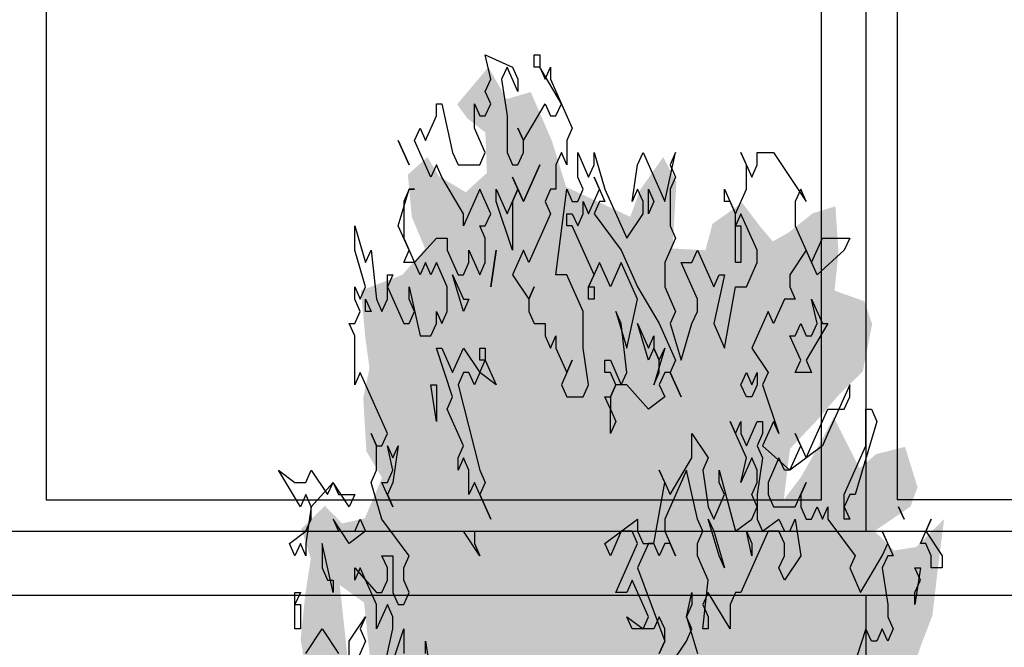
# Model space of a CAD drawing. Extents: x 2 to 315, y 0 to 17.
# Tile 49 of 69: x 196.295 to 197.845, y 7.324 to 8.312. Entities that reach past the tile are written whole.
import ezdxf

# ---------------------------------------------------------------- set-up
doc = ezdxf.new("R2010")
doc.units = 0
doc.header["$MEASUREMENT"] = 0
for name, color, linetype in [('Süd_Ansicht_4_P_ZE_SYMBOL', 7, 'Continuous'), ('Süd_Ansicht_4_R_NT_FENSTER', 7, 'Continuous'), ('Süd_Ansicht_4_R_NT_HIDDEN', 7, 'Continuous')]:
    doc.layers.add(name, color=color, linetype=linetype)

msp = doc.modelspace()

# ---------------------------------------------------------------- hatches: boundary and pattern name
at = {"layer": 'Süd_Ansicht_4_P_ZE_SYMBOL', "linetype": 'Continuous', "lineweight": 18, "ltscale": 1000}
h = msp.add_hatch(color=255, dxfattribs=at)
h.paths.add_polyline_path([(196.8605, 6.8903), (196.8223, 6.8986), (196.7878, 6.9373), (196.7509, 6.9539), (196.7053, 6.9705), (196.6831, 7.001), (196.6634, 6.9844), (196.6523, 6.903), (196.6474, 6.8449), (196.677, 6.7951), (196.6634, 6.7674), (196.6252, 6.7674), (196.6388, 6.7231), (196.6585, 6.701), (196.656, 6.6567), (196.6511, 6.6235), (196.6536, 6.5986), (196.6646, 6.546), (196.6585, 6.4851), (196.6696, 6.427), (196.6597, 6.3522), (196.7041, 6.2997), (196.7311, 6.2831), (196.7804, 6.2886), (196.8297, 6.2471), (196.8211, 6.1906), (196.8309, 6.0467), (196.8555, 6.0605), (196.8937, 5.983), (196.9122, 5.9471), (196.9528, 5.936), (196.9935, 5.9139), (197.028, 5.8253), (197.0674, 5.8364), (197.0822, 5.8668), (197.129, 5.7328), (197.1548, 5.5972), (197.1782, 5.4616), (197.1869, 5.362), (197.1819, 5.2562), (197.2189, 5.279), (197.2472, 5.2562), (197.2807, 5.2562), (197.2856, 5.362), (197.3078, 5.5031), (197.3238, 5.5834), (197.3398, 5.6803), (197.3484, 5.7495), (197.3608, 5.8214), (197.378, 5.8629), (197.3977, 5.9155), (197.4199, 5.9598), (197.4507, 5.9681), (197.4704, 5.9653), (197.4692, 5.9958), (197.4827, 6.0096), (197.5246, 5.9847), (197.5381, 5.9598), (197.5591, 5.9819), (197.5665, 6.0041), (197.5763, 5.9792), (197.5751, 5.9155), (197.5948, 5.993), (197.6145, 6.0401), (197.6256, 5.9653), (197.6367, 5.9321), (197.6638, 5.946), (197.6625, 6.0179), (197.6884, 6.0262), (197.7081, 6.029), (197.7093, 6.1065), (197.734, 6.1092), (197.7537, 6.1065), (197.7672, 6.1563), (197.75, 6.1923), (197.7709, 6.2144), (197.7869, 6.231), (197.7524, 6.3058), (197.7376, 6.339), (197.7721, 6.3334), (197.7992, 6.3716), (197.7697, 6.4214), (197.7475, 6.4408), (197.7574, 6.4851), (197.7943, 6.4657), (197.8171, 6.4657), (197.8091, 6.5515), (197.8005, 6.593), (197.766, 6.5764), (197.7586, 6.582), (197.7623, 6.6429), (197.7524, 6.7065), (197.8066, 6.737), (197.7918, 6.7951), (197.7832, 6.8283), (197.7968, 6.8892), (197.798, 6.9777), (197.7771, 7.0829), (197.7364, 7.13), (197.7106, 7.1687), (197.6724, 7.1908), (197.6354, 7.1881), (197.5935, 7.1936), (197.5911, 7.2241), (197.6194, 7.2296), (197.6342, 7.2379), (197.6773, 7.2434), (197.6958, 7.2766), (197.7155, 7.332), (197.7315, 7.3735), (197.7401, 7.4482), (197.75, 7.5257), (197.7056, 7.4814), (197.6711, 7.4759), (197.6403, 7.5064), (197.697, 7.5451), (197.7081, 7.5755), (197.6884, 7.6392), (197.6428, 7.6276), (197.6169, 7.6054), (197.5985, 7.6414), (197.5763, 7.6857), (197.5467, 7.6303), (197.5246, 7.5916), (197.4975, 7.5556), (197.5073, 7.6359), (197.5517, 7.6829), (197.5849, 7.7217), (197.6219, 7.7577), (197.6367, 7.8324), (197.6243, 7.8684), (197.5775, 7.885), (197.5837, 7.9459), (197.5788, 8.0178), (197.543, 8.0067), (197.5049, 7.9763), (197.4802, 7.9625), (197.4593, 7.9874), (197.4322, 8.0234), (197.3854, 7.9901), (197.3743, 7.9486), (197.3226, 7.9514), (197.3287, 8.0566), (197.3078, 8.0953), (197.2709, 8.0427), (197.2561, 8.0012), (197.1551, 8.0483), (197.1329, 8.1202), (197.0994, 8.1977), (197.0612, 8.1866), (197.0329, 8.237), (196.9836, 8.1783), (196.9996, 8.1562), (197.028, 8.1341), (197.0304, 8.0704), (196.9972, 8.04), (196.9553, 8.0649), (196.9368, 8.0953), (196.906, 8.0676), (196.9122, 8.0012), (196.9331, 7.9514), (196.8974, 7.9099), (196.8321, 7.885), (196.8395, 7.8075), (196.8457, 7.7632), (196.8358, 7.7161), (196.8408, 7.632), (196.8654, 7.5905), (196.8383, 7.5268), (196.8026, 7.5185), (196.7755, 7.5462), (196.7385, 7.5102), (196.7533, 7.4632), (196.7447, 7.4078), (196.7373, 7.3359), (196.7484, 7.2694), (196.7398, 7.239), (196.7041, 7.2694), (196.6757, 7.2224), (196.6942, 7.1781), (196.6979, 7.1366), (196.7004, 7.0619), (196.7164, 7.0231), (196.7324, 7.0646), (196.7644, 7.0896), (196.8161, 7.0425), (196.8297, 6.9844), (196.8629, 6.9539)], flags=0)
h.paths.add_polyline_path([(197.278, 5.946), (197.2632, 5.9321), (197.2681, 5.7882), (197.2694, 5.6692), (197.2829, 5.7633), (197.3014, 5.8463), (197.3186, 5.957), (197.3125, 5.9736)], flags=0)
h.paths.add_polyline_path([(197.2324, 5.8408), (197.2127, 5.9432), (197.1869, 6.0041), (197.177, 5.9819), (197.1684, 5.9349), (197.1659, 5.8269), (197.1659, 5.7245), (197.1844, 5.6083), (197.2016, 5.5087), (197.2238, 5.3731), (197.2324, 5.517), (197.2386, 5.7301)], flags=0)
h.paths.add_polyline_path([(196.7669, 6.5006), (196.725, 6.5643), (196.7102, 6.6113), (196.789, 6.603), (196.8063, 6.5559)], flags=0)
h.paths.add_polyline_path([(196.8371, 7.394), (196.7989, 7.4217), (196.8161, 7.2611), (196.8506, 7.2667)], flags=0)

# ---------------------------------------------------------------- linework, layer by layer
at = {"layer": 'Süd_Ansicht_4_P_ZE_SYMBOL', "linetype": 'Continuous', "ltscale": 1000}
for p, q in [((197.0364, 8.2178), (197.0279, 8.2562)), ((197.0279, 8.2562), (197.0707, 8.237)), ((197.1049, 8.237), (197.1049, 8.2562)), ((197.1049, 8.2562), (197.1135, 8.2562)), ((197.1135, 8.2562), (197.1135, 8.237)), ((197.0621, 8.237), (197.0536, 8.2178)), ((197.0792, 8.1986), (197.0621, 8.237)), ((197.0707, 8.237), (197.0792, 8.2178)), ((197.1135, 8.237), (197.1049, 8.237)), ((197.1477, 8.1793), (197.1135, 8.237)), ((197.1135, 8.237), (197.122, 8.2178)), ((197.122, 8.2178), (197.1306, 8.237)), ((197.1306, 8.237), (197.1306, 8.2178)), ((197.0279, 8.1986), (197.0364, 8.2178)), ((197.0536, 8.2178), (197.0621, 8.1601)), ((197.0792, 8.2178), (197.0792, 8.1986)), ((197.1306, 8.2178), (197.1648, 8.1409)), ((197.0364, 8.1793), (197.0279, 8.1986)), ((196.9509, 8.1601), (196.9509, 8.1793)), ((196.9509, 8.1793), (196.9594, 8.1793)), ((196.9594, 8.1793), (196.9765, 8.1024)), ((197.0108, 8.1409), (197.0108, 8.1793)), ((197.0108, 8.1793), (197.0193, 8.1601)), ((197.0279, 8.1601), (197.0364, 8.1793)), ((197.0878, 8.1216), (197.122, 8.1793)), ((197.122, 8.1793), (197.1306, 8.1601)), ((197.1391, 8.1601), (197.1477, 8.1793)), ((196.9338, 8.1216), (196.9509, 8.1601)), ((197.0193, 8.1601), (197.0279, 8.1601)), ((197.0621, 8.1601), (197.0621, 8.1024)), ((197.1306, 8.1601), (197.1391, 8.1601)), ((196.9166, 8.1216), (196.9252, 8.1409)), ((196.9252, 8.1409), (196.9338, 8.1216)), ((197.0279, 8.1024), (197.0108, 8.1409)), ((197.0878, 8.1216), (197.0792, 8.1409)), ((197.0792, 8.1409), (197.0878, 8.1216)), ((197.1648, 8.1409), (197.1563, 8.1216)), ((196.891, 8.1216), (196.9081, 8.0832)), ((196.9081, 8.0832), (196.891, 8.1216)), ((196.9423, 8.0639), (196.9166, 8.1216)), ((197.0878, 8.1024), (197.0878, 8.1216)), ((197.1563, 8.1216), (197.1563, 8.0832)), ((196.9765, 8.1024), (196.9851, 8.0832)), ((197.0193, 8.0832), (197.0279, 8.1024)), ((197.0621, 8.1024), (197.0707, 8.0832)), ((197.0792, 8.0832), (197.0878, 8.1024)), ((197.1477, 8.1024), (197.1391, 8.0832)), ((197.1563, 8.0832), (197.1477, 8.1024)), ((197.1734, 8.0639), (197.1734, 8.1024)), ((197.1734, 8.1024), (197.1905, 8.0639)), ((197.199, 8.0832), (197.199, 8.1024)), ((197.199, 8.1024), (197.2162, 8.0447)), ((197.2675, 8.0832), (197.2761, 8.1024)), ((197.2761, 8.1024), (197.3103, 8.0255)), ((197.3103, 8.0255), (197.3274, 8.1024)), ((197.3274, 8.1024), (197.3189, 8.0832)), ((197.4387, 8.0832), (197.4301, 8.1024)), ((197.4301, 8.1024), (197.4472, 8.0639)), ((197.4558, 8.0832), (197.4558, 8.1024)), ((197.4558, 8.1024), (197.4815, 8.1024)), ((197.4815, 8.1024), (197.5328, 8.0255)), ((196.9509, 8.0832), (196.9423, 8.0639)), ((196.9594, 8.0639), (196.9509, 8.0832)), ((196.9851, 8.0832), (197.0193, 8.0832)), ((197.0707, 8.0832), (197.0792, 8.0832)), ((197.0878, 8.0255), (197.1135, 8.0832)), ((197.1135, 8.0832), (197.0878, 8.0255)), ((197.1391, 8.0832), (197.1391, 8.0447)), ((197.1905, 8.0639), (197.199, 8.0832)), ((197.259, 8.0255), (197.2675, 8.0832)), ((197.3189, 8.0832), (197.3274, 8.0639)), ((197.4387, 8.0447), (197.4387, 8.0832)), ((197.4472, 8.0639), (197.4558, 8.0832)), ((196.9937, 8.0062), (196.9594, 8.0639)), ((197.0792, 8.0447), (197.0707, 8.0639)), ((197.0707, 8.0639), (197.0878, 8.0255)), ((197.1819, 8.0447), (197.1734, 8.0639)), ((197.2076, 8.0447), (197.199, 8.0639)), ((197.199, 8.0639), (197.2162, 8.0255)), ((197.3274, 8.0639), (197.3189, 8.0447)), ((196.891, 7.987), (196.9081, 8.0447)), ((196.9081, 8.0447), (196.8995, 8.0255)), ((196.9081, 8.0447), (196.9166, 8.0447)), ((196.9166, 8.0447), (196.9081, 8.0447)), ((197.0193, 8.0447), (196.9937, 7.987)), ((197.0364, 8.0062), (197.0193, 8.0447)), ((197.045, 8.0255), (197.045, 8.0447)), ((197.045, 8.0447), (197.0621, 8.0062)), ((197.0621, 8.0062), (197.0792, 8.0447)), ((197.0792, 8.0447), (197.0707, 8.0255)), ((197.0878, 8.0255), (197.0792, 8.0447)), ((197.1306, 8.0447), (197.122, 8.0255)), ((197.1391, 8.0447), (197.1306, 8.0447)), ((197.1391, 7.9101), (197.1563, 8.0447)), ((197.1563, 8.0447), (197.1648, 8.0255)), ((197.1734, 8.0255), (197.1819, 8.0447)), ((197.1905, 8.0062), (197.2076, 8.0447)), ((197.2162, 8.0447), (197.2504, 7.9678)), ((197.2675, 8.0447), (197.259, 8.0255)), ((197.2761, 8.0255), (197.2675, 8.0447)), ((197.2846, 8.0062), (197.2846, 8.0447)), ((197.2846, 8.0447), (197.2932, 8.0255)), ((197.3189, 8.0447), (197.3189, 7.987)), ((197.4044, 8.0255), (197.4044, 8.0447)), ((197.4044, 8.0447), (197.4216, 8.0062)), ((197.4216, 8.0062), (197.4387, 8.0447)), ((197.5243, 8.0447), (197.5157, 8.0255)), ((197.5328, 8.0255), (197.5243, 8.0447)), ((196.8995, 8.0255), (196.8995, 7.9678)), ((197.0707, 7.9486), (197.045, 8.0255)), ((197.0707, 8.0255), (197.0707, 7.9486)), ((197.122, 8.0255), (197.1306, 8.0062)), ((197.1648, 8.0255), (197.1734, 8.0255)), ((197.1819, 8.0062), (197.1819, 8.0255)), ((197.1819, 8.0255), (197.1905, 8.0062)), ((197.2076, 8.0255), (197.199, 8.0062)), ((197.2162, 8.0255), (197.2076, 8.0255)), ((197.2761, 8.0062), (197.2761, 8.0255)), ((197.2932, 8.0255), (197.2846, 8.0062)), ((197.413, 8.0255), (197.4044, 8.0255)), ((197.4216, 8.0062), (197.413, 8.0255)), ((197.5157, 8.0255), (197.5157, 7.987)), ((196.9937, 7.987), (196.9937, 8.0062)), ((197.0279, 7.987), (197.0364, 8.0062)), ((197.1306, 8.0062), (197.0964, 7.9293)), ((197.1563, 7.987), (197.1563, 8.0062)), ((197.1563, 8.0062), (197.1648, 8.0062)), ((197.1648, 8.0062), (197.1734, 7.987)), ((197.1734, 7.987), (197.1819, 8.0062)), ((197.199, 8.0062), (197.2418, 7.9486)), ((197.2504, 7.9678), (197.2761, 8.0062)), ((197.4301, 8.0062), (197.4216, 7.987)), ((197.4216, 7.9293), (197.4216, 8.0062)), ((197.4558, 7.9486), (197.4301, 8.0062)), ((196.8225, 7.9486), (196.8225, 7.987)), ((196.8225, 7.987), (196.8396, 7.9293)), ((196.9081, 7.9486), (196.891, 7.987)), ((197.0279, 7.9678), (197.0193, 7.987)), ((197.0193, 7.987), (197.0279, 7.987)), ((197.1648, 7.987), (197.1563, 7.987)), ((197.199, 7.9101), (197.1648, 7.987)), ((197.3189, 7.987), (197.3274, 7.9678)), ((197.4216, 7.987), (197.4301, 7.987)), ((197.4301, 7.987), (197.4301, 7.9293)), ((197.5157, 7.987), (197.5414, 7.9293)), ((196.8995, 7.9678), (196.9166, 7.9293)), ((196.9166, 7.9293), (196.9509, 7.9678)), ((196.9509, 7.9678), (196.968, 7.9678)), ((196.968, 7.9678), (196.968, 7.9486)), ((197.0279, 7.9293), (197.0279, 7.9678)), ((197.3274, 7.9678), (197.3103, 7.9293)), ((197.5414, 7.9293), (197.5585, 7.9678)), ((197.5585, 7.9678), (197.6013, 7.9678)), ((197.6013, 7.9678), (197.5927, 7.9486)), ((196.8396, 7.8909), (196.8225, 7.9486)), ((196.8396, 7.9293), (196.8482, 7.9486)), ((196.8482, 7.9486), (196.8567, 7.8716)), ((196.8995, 7.9293), (196.9081, 7.9486)), ((196.968, 7.9486), (196.9851, 7.9101)), ((197.0022, 7.9293), (197.0022, 7.9486)), ((197.0022, 7.9486), (197.0193, 7.9101)), ((197.045, 7.9486), (197.0364, 7.8909)), ((197.0364, 7.8909), (197.045, 7.9486)), ((197.0878, 7.9486), (197.0707, 7.9101)), ((197.0964, 7.9293), (197.0878, 7.9486)), ((197.2418, 7.9486), (197.2675, 7.8909)), ((197.3531, 7.9293), (197.3616, 7.9486)), ((197.3616, 7.9486), (197.3873, 7.8909)), ((197.4558, 7.9293), (197.4558, 7.9486)), ((197.5328, 7.9486), (197.5071, 7.9101)), ((197.5499, 7.9101), (197.5328, 7.9486)), ((197.5927, 7.9486), (197.5499, 7.9101)), ((196.9166, 7.9293), (196.8995, 7.9293)), ((196.9252, 7.9101), (196.9166, 7.9293)), ((196.9338, 7.9293), (196.9252, 7.9101)), ((196.9423, 7.9101), (196.9338, 7.9293)), ((196.9509, 7.9293), (196.9423, 7.9101)), ((196.968, 7.8909), (196.9509, 7.9293)), ((196.9937, 7.9101), (197.0022, 7.9293)), ((197.0193, 7.9101), (197.0279, 7.9293)), ((197.2076, 7.9293), (197.1905, 7.8909)), ((197.2247, 7.8909), (197.2076, 7.9293)), ((197.2418, 7.9293), (197.2247, 7.8909)), ((197.2675, 7.8716), (197.2418, 7.9293)), ((197.3103, 7.9293), (197.3103, 7.8909)), ((197.3616, 7.8716), (197.336, 7.9293)), ((197.336, 7.9293), (197.3531, 7.9293)), ((197.4301, 7.9293), (197.4216, 7.9293)), ((197.4387, 7.8909), (197.4558, 7.9293)), ((196.8738, 7.8716), (196.8738, 7.9101)), ((196.8738, 7.9101), (196.8824, 7.9101)), ((196.8824, 7.9101), (196.8738, 7.8909)), ((196.9937, 7.8524), (196.9765, 7.9101)), ((196.9765, 7.9101), (196.9937, 7.8716)), ((196.9851, 7.9101), (196.9937, 7.9101)), ((197.0707, 7.9101), (197.0964, 7.8716)), ((197.1563, 7.9101), (197.1391, 7.9101)), ((197.1819, 7.8524), (197.1563, 7.9101)), ((197.1905, 7.8909), (197.199, 7.9101)), ((197.3873, 7.8909), (197.3959, 7.9101)), ((197.4044, 7.9101), (197.3873, 7.8332)), ((197.3959, 7.9101), (197.4044, 7.9101)), ((197.5071, 7.9101), (197.5071, 7.8909)), ((196.8225, 7.8716), (196.8225, 7.8909)), ((196.8225, 7.8909), (196.8311, 7.8716)), ((196.8311, 7.8716), (196.8396, 7.8909)), ((196.8738, 7.8909), (196.8995, 7.8332)), ((196.9081, 7.8716), (196.9081, 7.8909)), ((196.9081, 7.8909), (196.9252, 7.8139)), ((196.968, 7.8524), (196.968, 7.8909)), ((197.0964, 7.8716), (197.1049, 7.8909)), ((197.1049, 7.8909), (197.0964, 7.8716)), ((197.1905, 7.8909), (197.199, 7.8909)), ((197.1905, 7.8716), (197.1905, 7.8909)), ((197.199, 7.8909), (197.199, 7.8716)), ((197.2675, 7.8909), (197.3017, 7.8332)), ((197.3103, 7.8909), (197.3274, 7.8524)), ((197.4044, 7.7947), (197.4216, 7.8909)), ((197.4216, 7.8909), (197.4387, 7.8909)), ((197.5071, 7.8909), (197.5157, 7.8716)), ((196.8311, 7.8524), (196.8225, 7.8716)), ((196.8396, 7.8524), (196.8396, 7.8716)), ((196.8396, 7.8716), (196.8482, 7.8524)), ((196.8567, 7.8716), (196.8653, 7.8524)), ((196.8653, 7.8524), (196.8738, 7.8716)), ((196.9166, 7.8524), (196.9081, 7.8716)), ((197.0022, 7.8716), (196.9937, 7.8524)), ((196.9937, 7.8716), (197.0022, 7.8716)), ((197.0964, 7.8716), (197.0964, 7.8524)), ((197.199, 7.8716), (197.1905, 7.8716)), ((197.2504, 7.7947), (197.2675, 7.8716)), ((197.3616, 7.8524), (197.3616, 7.8716)), ((197.4986, 7.8716), (197.4815, 7.8332)), ((197.5157, 7.8716), (197.4986, 7.8716)), ((197.5499, 7.8332), (197.5414, 7.8716)), ((197.5414, 7.8716), (197.5585, 7.8332)), ((196.8225, 7.8332), (196.8311, 7.8524)), ((196.8482, 7.8524), (196.8396, 7.8524)), ((196.9081, 7.8332), (196.9166, 7.8524)), ((196.9509, 7.8332), (196.9509, 7.8524)), ((196.9509, 7.8524), (196.9594, 7.8332)), ((196.9594, 7.8332), (196.968, 7.8524)), ((197.0964, 7.8524), (197.1049, 7.8332)), ((197.1819, 7.7947), (197.1819, 7.8524)), ((197.2418, 7.8332), (197.2333, 7.8524)), ((197.2333, 7.8524), (197.2504, 7.7947)), ((197.3274, 7.8524), (197.3189, 7.8332)), ((197.3531, 7.8332), (197.3616, 7.8524)), ((197.4729, 7.8524), (197.4472, 7.7947)), ((197.4815, 7.8332), (197.4729, 7.8524)), ((196.8225, 7.8139), (196.8139, 7.8332)), ((196.8139, 7.8332), (196.8225, 7.8332)), ((196.8995, 7.8332), (196.9081, 7.8332)), ((196.9423, 7.8139), (196.9509, 7.8332)), ((197.1049, 7.8332), (197.122, 7.8332)), ((197.122, 7.8332), (197.122, 7.8139)), ((197.2504, 7.7562), (197.2418, 7.8332)), ((197.2846, 7.7755), (197.2675, 7.8332)), ((197.2675, 7.8332), (197.2846, 7.7947)), ((197.3017, 7.8332), (197.3274, 7.7755)), ((197.3189, 7.8332), (197.336, 7.7755)), ((197.336, 7.7755), (197.3531, 7.8332)), ((197.3873, 7.8332), (197.4044, 7.7947)), ((197.5157, 7.8139), (197.5243, 7.8332)), ((197.5243, 7.8332), (197.5328, 7.8139)), ((197.567, 7.8332), (197.5328, 7.7755)), ((197.5414, 7.8139), (197.5499, 7.8332)), ((197.5585, 7.8332), (197.567, 7.8332)), ((196.8225, 7.737), (196.8225, 7.8139)), ((196.9252, 7.8139), (196.9423, 7.8139)), ((197.122, 7.8139), (197.1306, 7.7947)), ((197.1306, 7.7947), (197.1391, 7.8139)), ((197.1391, 7.8139), (197.1391, 7.7947)), ((197.2846, 7.7947), (197.2932, 7.8139)), ((197.2932, 7.8139), (197.2932, 7.7947)), ((197.5243, 7.7755), (197.5071, 7.8139)), ((197.5071, 7.8139), (197.5157, 7.8139)), ((197.5328, 7.8139), (197.5414, 7.8139)), ((196.9765, 7.7178), (196.9509, 7.7947)), ((196.9509, 7.7947), (196.9594, 7.7947)), ((196.9594, 7.7947), (196.9765, 7.7562)), ((196.9765, 7.7562), (196.9937, 7.7947)), ((196.9937, 7.7947), (197.0193, 7.7562)), ((197.0193, 7.7755), (197.0193, 7.7947)), ((197.0193, 7.7947), (197.0279, 7.7947)), ((197.0279, 7.7947), (197.0279, 7.7755)), ((197.1391, 7.7947), (197.1563, 7.7562)), ((197.1905, 7.737), (197.1819, 7.7947)), ((197.2932, 7.7947), (197.2846, 7.7755)), ((197.2932, 7.7947), (197.3017, 7.7755)), ((197.3103, 7.7947), (197.2932, 7.737)), ((197.3017, 7.7755), (197.2932, 7.7947)), ((197.3017, 7.7755), (197.3103, 7.7947)), ((197.4472, 7.7947), (197.4729, 7.7562)), ((197.0193, 7.7562), (197.0279, 7.7755)), ((197.0279, 7.7755), (197.0193, 7.7755)), ((197.0279, 7.7755), (197.045, 7.737)), ((197.1648, 7.7755), (197.1477, 7.737)), ((197.1563, 7.7562), (197.1648, 7.7755)), ((197.2162, 7.7562), (197.2162, 7.7755)), ((197.2162, 7.7755), (197.2247, 7.7755)), ((197.2247, 7.7755), (197.2418, 7.737)), ((197.3017, 7.7562), (197.3017, 7.7755)), ((197.3274, 7.7755), (197.3189, 7.7562)), ((197.5157, 7.7562), (197.5243, 7.7755)), ((197.5328, 7.7755), (197.5414, 7.7562)), ((196.8311, 7.7562), (196.8225, 7.737)), ((196.8738, 7.6601), (196.8311, 7.7562)), ((196.9937, 7.7562), (196.9851, 7.737)), ((197.0022, 7.7562), (196.9937, 7.7562)), ((197.0108, 7.737), (197.0022, 7.7562)), ((197.0193, 7.7562), (197.0108, 7.737)), ((197.045, 7.737), (197.0193, 7.7562)), ((197.2247, 7.7562), (197.2162, 7.7562)), ((197.2333, 7.737), (197.2247, 7.7562)), ((197.2418, 7.737), (197.2504, 7.7562)), ((197.2932, 7.737), (197.3017, 7.7562)), ((197.3103, 7.7562), (197.3017, 7.737)), ((197.3189, 7.7562), (197.3103, 7.7562)), ((197.3189, 7.7562), (197.336, 7.7178)), ((197.336, 7.7178), (197.3189, 7.7562)), ((197.4301, 7.737), (197.4387, 7.7562)), ((197.4387, 7.7562), (197.4472, 7.737)), ((197.4472, 7.737), (197.4558, 7.7562)), ((197.4558, 7.7562), (197.4558, 7.737)), ((197.4729, 7.7562), (197.4643, 7.737)), ((197.5414, 7.7562), (197.5157, 7.7562)), ((196.9509, 7.6793), (196.9423, 7.737)), ((196.9423, 7.737), (196.9509, 7.737)), ((196.9509, 7.737), (196.9509, 7.6793)), ((196.9851, 7.737), (197.0193, 7.6024)), ((197.1477, 7.737), (197.1563, 7.7178)), ((197.1819, 7.7178), (197.1905, 7.737)), ((197.2333, 7.737), (197.2247, 7.7178)), ((197.2247, 7.7178), (197.2333, 7.737)), ((197.2504, 7.737), (197.2333, 7.737)), ((197.2846, 7.6986), (197.2504, 7.737)), ((197.3017, 7.737), (197.3103, 7.7178)), ((197.4387, 7.7178), (197.4301, 7.737)), ((197.4558, 7.737), (197.4472, 7.7178)), ((197.4643, 7.737), (197.49, 7.6601)), ((197.6013, 7.737), (197.567, 7.6601)), ((197.6013, 7.7178), (197.6013, 7.737)), ((196.968, 7.6986), (196.9765, 7.7178)), ((197.1563, 7.7178), (197.1819, 7.7178)), ((197.2247, 7.6986), (197.2162, 7.7178)), ((197.2162, 7.7178), (197.2247, 7.7178)), ((197.2247, 7.7178), (197.2247, 7.6986)), ((197.3103, 7.7178), (197.2846, 7.6986)), ((197.4472, 7.7178), (197.4387, 7.7178)), ((197.5927, 7.6986), (197.6013, 7.7178)), ((196.9937, 7.6409), (196.968, 7.6986)), ((197.2247, 7.6986), (197.2333, 7.6793)), ((197.2247, 7.6601), (197.2247, 7.6986)), ((197.5328, 7.6216), (197.567, 7.6986)), ((197.567, 7.6986), (197.5927, 7.6986)), ((197.6269, 7.6409), (197.6269, 7.6986)), ((197.6269, 7.6986), (197.6355, 7.6986)), ((197.6355, 7.6986), (197.6441, 7.6793)), ((197.2333, 7.6793), (197.2247, 7.6601)), ((197.4387, 7.6216), (197.413, 7.6793)), ((197.413, 7.6793), (197.4216, 7.6601)), ((197.4216, 7.6601), (197.4301, 7.6793)), ((197.4301, 7.6793), (197.4301, 7.6601)), ((197.4387, 7.6409), (197.4558, 7.6793)), ((197.4558, 7.6793), (197.4643, 7.6793)), ((197.4815, 7.6793), (197.4643, 7.6409)), ((197.4643, 7.6793), (197.4643, 7.6601)), ((197.49, 7.6601), (197.4815, 7.6793)), ((197.6441, 7.6793), (197.6098, 7.5639)), ((196.8567, 7.6409), (196.8482, 7.6601)), ((196.8482, 7.6601), (196.8567, 7.6409)), ((196.8653, 7.6409), (196.8738, 7.6601)), ((197.3531, 7.6216), (197.3531, 7.6601)), ((197.3531, 7.6601), (197.3788, 7.6216)), ((197.4301, 7.6601), (197.4387, 7.6409)), ((197.4643, 7.6601), (197.4558, 7.6409)), ((197.5243, 7.6409), (197.5157, 7.6601)), ((197.5157, 7.6601), (197.5328, 7.6216)), ((197.567, 7.6601), (197.5585, 7.6409)), ((196.8567, 7.6024), (196.8567, 7.6409)), ((196.8567, 7.6409), (196.8653, 7.6409)), ((196.8824, 7.6024), (196.8738, 7.6409)), ((196.8738, 7.6409), (196.8824, 7.6216)), ((196.891, 7.6409), (196.8824, 7.5832)), ((196.8824, 7.6216), (196.891, 7.6409)), ((196.9851, 7.6216), (196.9937, 7.6409)), ((197.4558, 7.6409), (197.4643, 7.6216)), ((197.4643, 7.6409), (197.5071, 7.6024)), ((197.5071, 7.6024), (197.5243, 7.6409)), ((197.5585, 7.6409), (197.5071, 7.6024)), ((197.5927, 7.5639), (197.6269, 7.6409)), ((196.9937, 7.6216), (196.9851, 7.6024)), ((196.9851, 7.6024), (196.9851, 7.6216)), ((197.0022, 7.6024), (196.9937, 7.6216)), ((197.3189, 7.5639), (197.3531, 7.6216)), ((197.3788, 7.6216), (197.3702, 7.6024)), ((197.4472, 7.6216), (197.4301, 7.5832)), ((197.4301, 7.5832), (197.4387, 7.6216)), ((197.4558, 7.6024), (197.4472, 7.6216)), ((197.4643, 7.6216), (197.4558, 7.5639)), ((197.49, 7.6216), (197.4729, 7.5832)), ((197.4986, 7.6024), (197.49, 7.6216)), ((196.7369, 7.5447), (196.7027, 7.6024)), ((196.7027, 7.6024), (196.7284, 7.5832)), ((196.7455, 7.5832), (196.754, 7.6024)), ((196.754, 7.6024), (196.7797, 7.5639)), ((196.8482, 7.5832), (196.8567, 7.6024)), ((196.8738, 7.5832), (196.8824, 7.6024)), ((197.0022, 7.5639), (197.0022, 7.6024)), ((197.0193, 7.6024), (197.0279, 7.5832)), ((197.3103, 7.5832), (197.3017, 7.6024)), ((197.3017, 7.6024), (197.3189, 7.5639)), ((197.3445, 7.6024), (197.3103, 7.5255)), ((197.3616, 7.5255), (197.3445, 7.6024)), ((197.3702, 7.6024), (197.3788, 7.5447)), ((197.3959, 7.5832), (197.3959, 7.6024)), ((197.3959, 7.6024), (197.4216, 7.5062)), ((197.4558, 7.5832), (197.4558, 7.6024)), ((197.5071, 7.6024), (197.4986, 7.6024)), ((196.7284, 7.5832), (196.7455, 7.5832)), ((196.7883, 7.5832), (196.754, 7.5447)), ((196.7797, 7.5639), (196.7883, 7.5832)), ((196.7883, 7.5832), (196.7968, 7.5639)), ((196.8139, 7.5447), (196.7883, 7.5832)), ((196.8653, 7.5255), (196.8482, 7.5832)), ((196.8824, 7.5447), (196.8653, 7.5832)), ((196.8653, 7.5832), (196.8738, 7.5832)), ((196.8824, 7.5832), (196.8738, 7.5639)), ((197.0108, 7.5832), (197.0022, 7.5639)), ((197.0364, 7.5255), (197.0108, 7.5832)), ((197.0279, 7.5832), (197.0193, 7.5639)), ((197.2932, 7.487), (197.3103, 7.5832)), ((197.4044, 7.5639), (197.3959, 7.5832)), ((197.4472, 7.5639), (197.4558, 7.5832)), ((197.4729, 7.5832), (197.4729, 7.5639)), ((197.5157, 7.5447), (197.5328, 7.5832)), ((197.5328, 7.5832), (197.5243, 7.5639)), ((196.7455, 7.5639), (196.7369, 7.5447)), ((196.754, 7.5447), (196.7455, 7.5639)), ((196.7968, 7.5639), (196.8225, 7.5639)), ((196.8225, 7.5639), (196.8139, 7.5447)), ((196.8738, 7.5639), (196.8824, 7.5447)), ((197.0193, 7.5639), (197.0364, 7.5255)), ((197.3873, 7.5255), (197.4044, 7.5639)), ((197.4558, 7.5447), (197.4472, 7.5639)), ((197.4558, 7.5639), (197.4558, 7.5255)), ((197.4729, 7.5639), (197.4815, 7.5447)), ((197.5243, 7.5639), (197.5243, 7.5447)), ((197.6013, 7.5639), (197.5927, 7.5447)), ((197.5927, 7.5255), (197.5927, 7.5639)), ((197.6098, 7.5639), (197.6013, 7.5639)), ((196.754, 7.5447), (196.7455, 7.487)), ((196.754, 7.5255), (196.754, 7.5447)), ((197.3788, 7.5447), (197.3873, 7.5255)), ((197.4472, 7.5255), (197.4558, 7.5447)), ((197.4815, 7.5447), (197.5157, 7.5447)), ((197.5243, 7.5447), (197.5328, 7.5255)), ((197.5414, 7.5255), (197.5499, 7.5447)), ((197.5499, 7.5447), (197.5585, 7.5255)), ((197.5585, 7.5255), (197.567, 7.5447)), ((197.567, 7.5447), (197.567, 7.5255)), ((197.5927, 7.5447), (197.6013, 7.5255)), ((197.6783, 7.5447), (197.6869, 7.5255)), ((197.6869, 7.5255), (197.6783, 7.5447)), ((196.7455, 7.5062), (196.754, 7.5255)), ((196.8139, 7.487), (196.7883, 7.5255)), ((196.7883, 7.5255), (196.7968, 7.5062)), ((196.8225, 7.5062), (196.8311, 7.5255)), ((196.8311, 7.5255), (196.8396, 7.5062)), ((196.9081, 7.4678), (196.8653, 7.5255)), ((197.2162, 7.487), (197.2675, 7.5255)), ((197.2675, 7.5255), (197.2675, 7.5062)), ((197.3103, 7.5255), (197.3103, 7.5062)), ((197.3702, 7.5062), (197.3616, 7.5255)), ((197.3959, 7.4678), (197.3788, 7.5255)), ((197.3788, 7.5255), (197.3873, 7.5062)), ((197.4216, 7.5062), (197.4472, 7.5255)), ((197.4558, 7.5255), (197.4643, 7.5062)), ((197.4643, 7.5062), (197.49, 7.5255)), ((197.49, 7.5255), (197.4986, 7.5062)), ((197.5071, 7.5062), (197.5157, 7.5255)), ((197.5157, 7.5255), (197.5243, 7.4678)), ((197.5328, 7.5255), (197.5414, 7.5255)), ((197.567, 7.5255), (197.6098, 7.4678)), ((197.6013, 7.5255), (197.5927, 7.5255)), ((197.7125, 7.487), (197.7296, 7.5255)), ((197.7296, 7.5255), (197.7211, 7.5062)), ((196.7198, 7.487), (196.7455, 7.5062)), ((196.7968, 7.5062), (196.8225, 7.5062)), ((196.8396, 7.5062), (196.8139, 7.487)), ((197.0193, 7.4678), (196.9937, 7.5062)), ((196.9937, 7.5062), (197.0108, 7.5062)), ((197.0108, 7.5062), (197.0108, 7.487)), ((197.2418, 7.5062), (197.2247, 7.4678)), ((197.259, 7.5062), (197.2418, 7.5062)), ((197.2675, 7.487), (197.259, 7.5062)), ((197.2675, 7.5062), (197.2761, 7.487)), ((197.3103, 7.5062), (197.3274, 7.4678)), ((197.3616, 7.487), (197.3702, 7.5062)), ((197.3873, 7.5062), (197.4044, 7.4486)), ((197.4729, 7.5062), (197.4301, 7.4101)), ((197.4472, 7.4678), (197.4387, 7.5062)), ((197.4387, 7.5062), (197.4472, 7.487)), ((197.49, 7.5062), (197.4729, 7.5062)), ((197.4986, 7.487), (197.49, 7.5062)), ((197.4986, 7.5062), (197.5071, 7.5062)), ((197.6612, 7.487), (197.6526, 7.5062)), ((197.6526, 7.5062), (197.6697, 7.4678)), ((197.7211, 7.5062), (197.7468, 7.4678)), ((196.7284, 7.4678), (196.7198, 7.487)), ((196.7369, 7.487), (196.7284, 7.4678)), ((196.7455, 7.4678), (196.7369, 7.487)), ((196.7455, 7.487), (196.7455, 7.4678)), ((196.7883, 7.4101), (196.7711, 7.487)), ((196.7711, 7.487), (196.7711, 7.4486)), ((197.0108, 7.487), (197.0193, 7.4678)), ((197.2247, 7.4678), (197.2162, 7.487)), ((197.2333, 7.4101), (197.2675, 7.487)), ((197.2846, 7.487), (197.2675, 7.4486)), ((197.2761, 7.487), (197.2932, 7.487)), ((197.2932, 7.487), (197.2846, 7.487)), ((197.3017, 7.4678), (197.2932, 7.487)), ((197.3103, 7.487), (197.3017, 7.4678)), ((197.3189, 7.487), (197.3103, 7.487)), ((197.3274, 7.4678), (197.3189, 7.487)), ((197.3616, 7.4678), (197.3616, 7.487)), ((197.4472, 7.487), (197.4472, 7.4678)), ((197.4986, 7.4678), (197.4986, 7.487)), ((197.6526, 7.4678), (197.6612, 7.487)), ((197.7211, 7.487), (197.7125, 7.487)), ((197.7296, 7.4678), (197.7211, 7.487)), ((196.8738, 7.4486), (196.8653, 7.4678)), ((196.8653, 7.4678), (196.8824, 7.4678)), ((196.8824, 7.4678), (196.8824, 7.4101)), ((196.8995, 7.4486), (196.9081, 7.4678)), ((197.3788, 7.4293), (197.3616, 7.4678)), ((197.4044, 7.4486), (197.3959, 7.4678)), ((197.49, 7.4486), (197.4986, 7.4678)), ((197.5243, 7.4678), (197.4986, 7.4293)), ((197.6098, 7.4678), (197.6013, 7.4486)), ((197.6184, 7.4101), (197.6526, 7.4678)), ((197.6612, 7.4678), (197.6526, 7.4486)), ((197.6697, 7.4678), (197.6612, 7.4678)), ((197.7296, 7.4486), (197.7296, 7.4678)), ((197.7468, 7.4678), (197.7468, 7.4486)), ((196.7711, 7.4486), (196.7797, 7.4293)), ((196.8311, 7.4486), (196.8225, 7.4293)), ((196.8225, 7.4293), (196.8225, 7.4486)), ((196.8225, 7.4486), (196.8567, 7.4101)), ((196.8567, 7.3909), (196.8311, 7.4486)), ((196.8738, 7.4293), (196.8738, 7.4486)), ((196.8995, 7.4293), (196.8995, 7.4486)), ((197.2675, 7.4486), (197.3103, 7.3332)), ((197.4986, 7.4293), (197.49, 7.4486)), ((197.6013, 7.4486), (197.6184, 7.4101)), ((197.6526, 7.4486), (197.6612, 7.3909)), ((197.7125, 7.4293), (197.704, 7.4486)), ((197.704, 7.4486), (197.7125, 7.4486)), ((197.7125, 7.4486), (197.704, 7.3909)), ((197.7468, 7.4486), (197.7296, 7.4486)), ((196.7797, 7.4293), (196.7883, 7.4293)), ((196.7883, 7.4293), (196.7883, 7.4101)), ((196.8653, 7.4101), (196.8738, 7.4293)), ((196.9081, 7.4101), (196.8995, 7.4293)), ((197.259, 7.4293), (197.2504, 7.4101)), ((197.2846, 7.3716), (197.259, 7.4293)), ((197.3702, 7.3524), (197.3788, 7.4293)), ((197.704, 7.4101), (197.7125, 7.4293)), ((196.7284, 7.3524), (196.7284, 7.4101)), ((196.7284, 7.4101), (196.7369, 7.4101)), ((196.7369, 7.4101), (196.7284, 7.3909)), ((196.8567, 7.4101), (196.8653, 7.4101)), ((196.8824, 7.4101), (196.891, 7.3909)), ((196.8995, 7.3909), (196.9081, 7.4101)), ((197.2504, 7.4101), (197.2333, 7.4101)), ((197.3445, 7.3716), (197.3531, 7.4101)), ((197.3531, 7.4101), (197.3531, 7.3909)), ((197.3788, 7.4101), (197.3702, 7.3909)), ((197.413, 7.3524), (197.3788, 7.4101)), ((197.4216, 7.4101), (197.413, 7.3909)), ((197.4301, 7.4101), (197.4216, 7.4101)), ((197.704, 7.3909), (197.704, 7.4101)), ((196.7284, 7.3909), (196.7369, 7.3909)), ((196.7369, 7.3909), (196.7369, 7.3524)), ((196.8738, 7.3909), (196.8567, 7.3524)), ((196.8567, 7.3524), (196.8567, 7.3909)), ((196.8824, 7.3716), (196.8738, 7.3909)), ((196.891, 7.3909), (196.8995, 7.3909)), ((197.3531, 7.3909), (197.3445, 7.3716)), ((197.3702, 7.3909), (197.3788, 7.3716)), ((197.413, 7.3909), (197.413, 7.3524)), ((197.6612, 7.3909), (197.6612, 7.3716)), ((196.8139, 7.3332), (196.8396, 7.3716)), ((196.8396, 7.3716), (196.8311, 7.3524)), ((196.8824, 7.3524), (196.8824, 7.3716)), ((197.259, 7.3524), (197.2504, 7.3716)), ((197.2504, 7.3716), (197.2761, 7.3524)), ((197.2761, 7.3524), (197.2846, 7.3716)), ((197.3017, 7.3716), (197.2932, 7.3524)), ((197.3103, 7.3524), (197.3017, 7.3716)), ((197.3445, 7.3716), (197.3616, 7.3139)), ((197.3531, 7.3524), (197.3445, 7.3716)), ((197.3788, 7.3716), (197.3788, 7.3524)), ((197.6612, 7.3716), (197.6697, 7.3524)), ((196.7369, 7.3524), (196.7284, 7.3524)), ((196.7455, 7.3139), (196.7711, 7.3524)), ((196.7711, 7.3524), (196.7968, 7.3139)), ((196.8311, 7.3524), (196.8396, 7.3332)), ((196.8653, 7.2755), (196.8824, 7.3524)), ((196.8738, 7.2755), (196.8995, 7.3524)), ((196.8995, 7.3524), (196.8995, 7.3139)), ((197.2932, 7.3524), (197.259, 7.3524)), ((197.3103, 7.3332), (197.3103, 7.3524)), ((197.3445, 7.3332), (197.3531, 7.3524)), ((197.3788, 7.3524), (197.3702, 7.3524)), ((197.6269, 7.3524), (197.6013, 7.2755)), ((197.6355, 7.3332), (197.6269, 7.3524)), ((197.6526, 7.3524), (197.6441, 7.3332)), ((197.6612, 7.3332), (197.6526, 7.3524)), ((197.6697, 7.3524), (197.6612, 7.3332)), ((196.8139, 7.2947), (196.8139, 7.3332)), ((196.8396, 7.3332), (196.8225, 7.2947)), ((196.9338, 7.3139), (196.9338, 7.3332)), ((196.9338, 7.3332), (196.9423, 7.2755)), ((197.3103, 7.3332), (197.3017, 7.3139)), ((197.3017, 7.3139), (197.3103, 7.3332)), ((197.3189, 7.2947), (197.3445, 7.3332)), ((197.6441, 7.3332), (197.6355, 7.3332))]:
    msp.add_line(p, q, dxfattribs=at)
at = {"layer": 'Süd_Ansicht_4_R_NT_FENSTER', "linetype": 'Continuous', "ltscale": 1000}
for p, q in [((197.6268, 9.2059), (197.6268, 7.5059)), ((196.3368, 9.1559), (196.3368, 7.5559)), ((197.5568, 7.5559), (197.5568, 9.1559)), ((197.6768, 7.5559), (197.6768, 9.1559)), ((196.3368, 7.5559), (197.5568, 7.5559)), ((198.8968, 7.5559), (197.6768, 7.5559)), ((198.9468, 7.5059), (194.9468, 7.5059)), ((194.8468, 7.4059), (199.0468, 7.4059))]:
    msp.add_line(p, q, dxfattribs=at)
at = {"layer": 'Süd_Ansicht_4_R_NT_HIDDEN', "linetype": 'Continuous', "ltscale": 1000}
msp.add_line((197.6268, 7.4059), (197.6268, 6.0209), dxfattribs=at)

doc.saveas('drawing.dxf')
